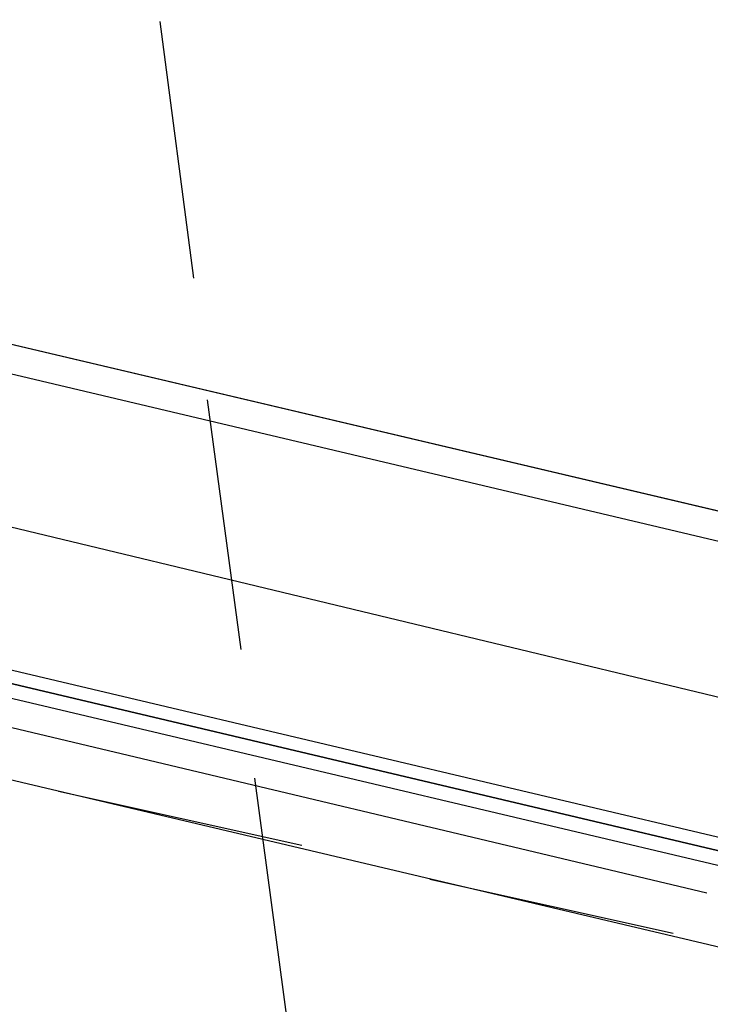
# Model space of a CAD drawing. Header units: feet. Extents: x -79 to 198, y -22 to 181.
# Tile 247 of 256: x 131 to 132.37, y 125.72 to 127.66. Entities that reach past the tile are written whole.
import ezdxf

# ---------------------------------------------------------------- set-up
doc = ezdxf.new("R2010")
doc.units = ezdxf.units.FT
doc.layers.add('A-LINEA', color=7, linetype='CONTINUOUS')

msp = doc.modelspace()

# ---------------------------------------------------------------- linework, layer by layer
at = {"layer": 'A-LINEA'}
for p, q in [((124.16, 128.6311), (133.8267, 126.3511)), ((132.6667, 126.5644), (124.4933, 128.4978)), ((132.4933, 125.8044), (124.3067, 127.7378)), ((131.28, 127.6578), (131.3467, 127.1511)), ((131.3733, 126.9111), (131.44, 126.4178)), ((130.7333, 126.3244), (132.36, 125.9378)), ((131.4667, 126.1644), (131.5333, 125.6711)), ((131.56, 126.0311), (131.08, 126.1378)), ((132.2933, 125.8578), (131.8133, 125.9644))]:
    msp.add_line(p, q, dxfattribs=at)
for points in [[(124.3067, 145.1111), (120.72, 129.9644), (124.28, 129.1244), (124.16, 128.6311), (133.8267, 126.3511), (130.9867, 114.3778), (130.3867, 111.8711), (130.04, 110.4178), (135.96, 109.0178)], [(132.6, 126.2711), (130.8267, 126.6978), (128.6267, 127.2178)], [(130.76, 126.4311), (132.4533, 126.0311), (132.4533, 126.0178), (132.4533, 126.0044), (130.76, 126.4044), (132.4533, 126.0044), (132.4533, 125.9911), (132.44, 125.9778), (130.7467, 126.3778)]]:
    msp.add_lwpolyline(points, dxfattribs=at)

doc.saveas('drawing.dxf')
